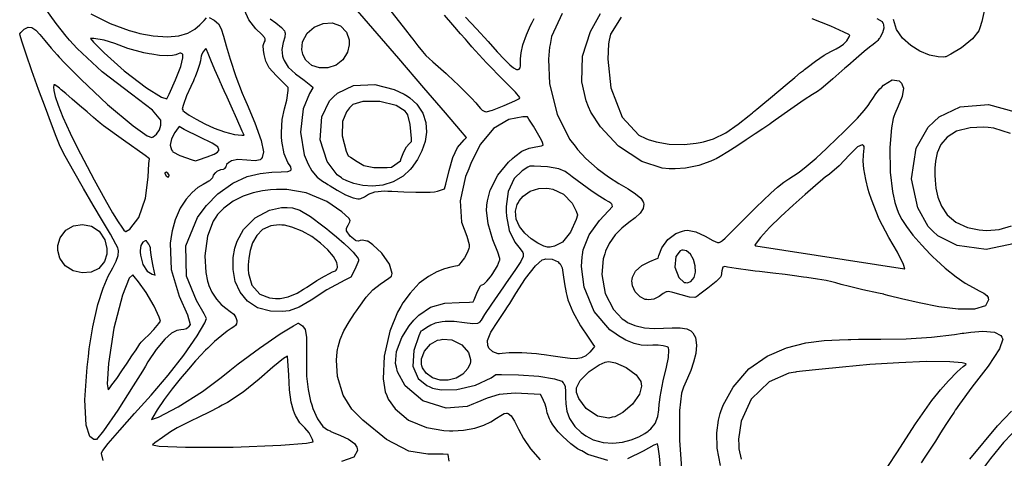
# Model space of a CAD drawing. Extents: x 1 to 11, y 0.3 to 11.8.
# Tile 3 of 21: x 1 to 4, y 4.8 to 6.1. Entities that reach past the tile are written whole.
import ezdxf

# ---------------------------------------------------------------- set-up
doc = ezdxf.new("R2010")
doc.units = 0
doc.layers.get('0').update_dxf_attribs({"linetype": 'CONTINUOUS'})

msp = doc.modelspace()

# ---------------------------------------------------------------- linework, layer by layer
at = {"color": 253}
for points in [[(1.77485, 6.09868), (1.79249, 6.08653), (1.81022, 6.07232), (1.81928, 6.06228), (1.82053, 6.05832), (1.82161, 6.05474), (1.82058, 6.04254), (1.81521, 6.02582), (1.81119, 6.00532), (1.81321, 5.98454), (1.81532, 5.97808), (1.81771, 5.97081), (1.83057, 5.95079), (1.85286, 5.93018), (1.87924, 5.91114), (1.90028, 5.89475), (1.90668, 5.88857), (1.90625, 5.88764), (1.89551, 5.87001), (1.87674, 5.82292), (1.86833, 5.75196), (1.87967, 5.68272), (1.88829, 5.66162), (1.89128, 5.65429), (1.90321, 5.63336), (1.91954, 5.61442), (1.93604, 5.60167), (1.94775, 5.59451), (1.95167, 5.59212), (1.95871, 5.58783), (1.98008, 5.57497), (2.00651, 5.56039), (2.02968, 5.55072), (2.04389, 5.5479), (2.04844, 5.5485), (2.05246, 5.5491), (2.06418, 5.55425), (2.07633, 5.56272), (2.09625, 5.56993), (2.1256, 5.57215), (2.13536, 5.57178), (2.14774, 5.57135), (2.18494, 5.56988), (2.22151, 5.56868), (2.2475, 5.56819), (2.26551, 5.56858), (2.2781, 5.56976), (2.28788, 5.57189), (2.29731, 5.57497), (2.3061, 5.57807), (2.30908, 5.57904), (2.31299, 5.59299), (2.32357, 5.63514), (2.33425, 5.67432), (2.34918, 5.70508), (2.36903, 5.729), (2.37651, 5.736), (2.37554, 5.73719), (2.35818, 5.75743), (2.31179, 5.81147), (2.24593, 5.88813), (2.16906, 5.97743), (2.08974, 6.06939), (2.01644, 6.15397)], [(1.58871, 6.10265), (1.60357, 6.09511), (1.61675, 6.08356), (1.6256, 6.06787), (1.63282, 6.04601), (1.6409, 6.01585), (1.6525, 5.97537), (1.67025, 5.92242), (1.68967, 5.87164), (1.69667, 5.85493), (1.70449, 5.83626), (1.72792, 5.78022), (1.74794, 5.72678), (1.75515, 5.69135), (1.75131, 5.67399), (1.74778, 5.67057), (1.74457, 5.66758), (1.72928, 5.66456), (1.70404, 5.66661), (1.67649, 5.66813), (1.65647, 5.66401), (1.65121, 5.66049), (1.65121, 5.66049), (1.6486, 5.65881), (1.64144, 5.65272), (1.64031, 5.64903), (1.64008, 5.64578), (1.63504, 5.64068), (1.63314, 5.63926), (1.63151, 5.63813), (1.62349, 5.63683), (1.61176, 5.63167), (1.60878, 5.62896), (1.60667, 5.62711), (1.60101, 5.62076), (1.59993, 5.61681), (1.59836, 5.61247), (1.59164, 5.60508), (1.58919, 5.60286), (1.58768, 5.60157), (1.58214, 5.59864), (1.56999, 5.59212), (1.55419, 5.58219), (1.53629, 5.5676), (1.51774, 5.54719), (1.50006, 5.51969), (1.48475, 5.48389), (1.47537, 5.45003), (1.47336, 5.43853), (1.46875, 5.41276), (1.47233, 5.33219), (1.49636, 5.25054), (1.52214, 5.19276), (1.53, 5.16385), (1.52647, 5.15793), (1.52507, 5.15565), (1.5191, 5.1499), (1.51118, 5.14774), (1.50162, 5.14757), (1.48947, 5.14529), (1.47364, 5.13704), (1.45301, 5.11882), (1.42665, 5.08664), (1.40126, 5.04932), (1.39344, 5.03646), (1.38412, 5.02126), (1.35596, 4.97564), (1.30859, 4.90126), (1.26508, 4.83832), (1.24333, 4.81185), (1.23909, 4.81185), (1.23519, 4.8119), (1.22369, 4.82047), (1.21159, 4.85585), (1.20817, 4.93283), (1.21479, 5.03293), (1.21864, 5.06608), (1.22125, 5.08876), (1.23199, 5.15636), (1.2475, 5.22472), (1.26378, 5.27507), (1.27957, 5.31131), (1.2934, 5.3374), (1.30398, 5.35726), (1.3099, 5.37478), (1.31066, 5.38932), (1.3099, 5.39393), (1.30919, 5.39806), (1.3029, 5.40972), (1.28608, 5.43983), (1.26215, 5.48068), (1.23367, 5.52865), (1.2034, 5.58008), (1.17399, 5.63129), (1.148, 5.67876), (1.13276, 5.70861), (1.1282, 5.71869), (1.12598, 5.72364), (1.12012, 5.73876), (1.10563, 5.77675), (1.08702, 5.82671), (1.06646, 5.88297), (1.04612, 5.93956), (1.02816, 5.99067), (1.01487, 6.03054), (1.00955, 6.04747), (1.00846, 6.05322), (1.01166, 6.05697), (1.02262, 6.06717), (1.03478, 6.07324), (1.04606, 6.07215), (1.05756, 6.06451), (1.07048, 6.05094), (1.08594, 6.03217), (1.10514, 6.00879), (1.12305, 5.98817), (1.12923, 5.9815), (1.14551, 5.96392), (1.19645, 5.91297), (1.27778, 5.83703), (1.35574, 5.77175), (1.39919, 5.74061), (1.41282, 5.73529), (1.41287, 5.7354), (1.41749, 5.73807), (1.42731, 5.74599), (1.4369, 5.75939), (1.44097, 5.77382), (1.44081, 5.77854), (1.44043, 5.78885), (1.41515, 5.81885), (1.35059, 5.86822), (1.26123, 5.93653), (1.18419, 6.00749), (1.16135, 6.03358), (1.15061, 6.04585), (1.12039, 6.08425), (1.08382, 6.13553)], [(1.26432, 4.74718), (1.25906, 4.76856), (1.25868, 4.77051), (1.26307, 4.77826), (1.27978, 4.79949), (1.31516, 4.84056), (1.36035, 4.89094), (1.41108, 4.94775), (1.46283, 5.00814), (1.51129, 5.06928), (1.55208, 5.12836), (1.57487, 5.16835), (1.58078, 5.1824), (1.57351, 5.1964), (1.54943, 5.23703), (1.51926, 5.31147), (1.51725, 5.40429), (1.5524, 5.49046), (1.57053, 5.51421), (1.58057, 5.52746), (1.61561, 5.56332), (1.66092, 5.59608), (1.70469, 5.61589), (1.74517, 5.62597), (1.78065, 5.62983), (1.80925, 5.63069), (1.82932, 5.63189), (1.83811, 5.63482), (1.83914, 5.63678), (1.84006, 5.63861), (1.83871, 5.64632), (1.82954, 5.65881), (1.81803, 5.68549), (1.81114, 5.72467), (1.81049, 5.73774), (1.80979, 5.75097), (1.81168, 5.79085), (1.8189, 5.82303), (1.82682, 5.85026), (1.83035, 5.87901), (1.83029, 5.88857), (1.82118, 5.89794), (1.79357, 5.92578), (1.77262, 5.94911), (1.76188, 5.96924), (1.75683, 5.98969), (1.75569, 5.99658), (1.75483, 6.00157), (1.75424, 6.01682), (1.75683, 6.02582), (1.75971, 6.03093), (1.75971, 6.03738), (1.75917, 6.03933), (1.75836, 6.0421), (1.74983, 6.05035), (1.73118, 6.06842), (1.71035, 6.09603), (1.69689, 6.12532)], [(2.13769, 6.13097), (2.19006, 6.06506), (2.20703, 6.04269), (2.21208, 6.03603), (2.22749, 6.016), (2.24154, 5.99849), (2.25211, 5.98671), (2.26183, 5.97749), (2.27354, 5.96739), (2.29004, 5.95324), (2.31407, 5.93158), (2.33996, 5.90739), (2.34847, 5.89919), (2.35476, 5.89318), (2.37343, 5.87462), (2.39182, 5.85558), (2.40479, 5.84131), (2.41368, 5.83106), (2.41971, 5.82411), (2.42415, 5.81961), (2.42833, 5.81685), (2.43213, 5.81538), (2.43343, 5.81506), (2.43707, 5.81413), (2.45594, 5.81961), (2.49132, 5.83328), (2.52403, 5.84782), (2.53847, 5.85476), (2.53857, 5.85499), (2.53944, 5.85807), (2.52642, 5.87408), (2.49024, 5.91135), (2.4381, 5.96431), (2.39264, 6.0134), (2.37825, 6.03033), (2.37332, 6.03614), (2.35851, 6.05333), (2.3349, 6.08046), (2.30919, 6.10986)], [(3.96712, 6.14942), (3.95421, 6.09056), (3.94792, 6.07156), (3.94476, 6.06228), (3.92562, 6.03765), (3.89171, 6.00956), (3.85943, 5.99013), (3.84392, 5.98264), (3.84212, 5.98226), (3.83692, 5.98128), (3.82058, 5.98199), (3.79389, 5.98801), (3.76497, 5.99989), (3.73665, 6.01714), (3.71169, 6.03939), (3.69303, 6.06619), (3.68349, 6.09711)], [(1.22662, 6.11393), (1.28559, 6.08415), (1.34353, 6.06315), (1.36328, 6.05778), (1.37652, 6.05419), (1.41715, 6.04639), (1.46089, 6.04324), (1.49576, 6.04671), (1.52311, 6.05518), (1.54422, 6.06685), (1.56049, 6.08008), (1.57314, 6.09326), (1.58083, 6.10189)], [(2.37375, 6.104), (2.40696, 6.06799), (2.44265, 6.02892), (2.47081, 5.99804), (2.49246, 5.97478), (2.50874, 5.95844), (2.52067, 5.9484), (2.5294, 5.94396), (2.53456, 5.94385), (2.53597, 5.9445), (2.53722, 5.94515), (2.54031, 5.94846), (2.54156, 5.95454), (2.54139, 5.96365), (2.54144, 5.97683), (2.5434, 5.9949), (2.54889, 6.01882), (2.55968, 6.04949), (2.57254, 6.07844), (2.57736, 6.08783), (2.5835, 6.09993)], [(2.66894, 6.11501), (2.63683, 6.0446), (2.63254, 6.01997), (2.63108, 6.01156), (2.62782, 5.97537), (2.63075, 5.90028), (2.65365, 5.80729), (2.69162, 5.73085), (2.70876, 5.70882), (2.71642, 5.69894), (2.74214, 5.67122), (2.77669, 5.64057), (2.81076, 5.61567), (2.84283, 5.59532), (2.87121, 5.57835), (2.89432, 5.56353), (2.91054, 5.54964), (2.91749, 5.53928), (2.91824, 5.53549), (2.919, 5.53153), (2.91704, 5.51872), (2.90776, 5.50407), (2.89242, 5.49001), (2.87315, 5.47515), (2.85211, 5.45811), (2.83137, 5.43739), (2.81315, 5.41157), (2.80197, 5.38758), (2.79953, 5.37924), (2.79514, 5.36436), (2.79124, 5.31685), (2.80132, 5.25879), (2.82639, 5.20975), (2.8526, 5.18121), (2.86307, 5.17437), (2.86963, 5.17014), (2.8915, 5.16054), (2.92101, 5.15349), (2.95063, 5.15126), (2.97944, 5.15186), (3.00635, 5.15315), (3.03043, 5.15315), (3.05067, 5.14985), (3.06299, 5.14415), (3.06614, 5.14117), (3.06982, 5.13769), (3.07742, 5.12326), (3.08094, 5.10058), (3.0785, 5.07503), (3.07189, 5.04844), (3.06299, 5.02274), (3.0535, 4.99968), (3.04531, 4.98122), (3.04135, 4.97228), (3.04025, 4.96918), (3.0344, 4.95313), (3.02903, 4.90039), (3.0286, 4.80994), (3.03494, 4.7231)], [(3.63249, 6.09933), (3.64871, 6.09033), (3.65142, 6.08572), (3.65201, 6.08469), (3.65338, 6.08024), (3.65392, 6.07026), (3.6505, 6.05637), (3.64344, 6.04292), (3.64051, 6.0389), (3.63938, 6.03738), (3.63585, 6.03282), (3.63238, 6.02903), (3.62819, 6.02556), (3.62164, 6.02056), (3.61083, 6.01221), (3.59403, 5.99854), (3.56939, 5.97765), (3.54363, 5.95518), (3.53515, 5.94764), (3.52593, 5.93951), (3.49821, 5.91493), (3.47601, 5.89556), (3.46235, 5.8845), (3.45107, 5.87668), (3.43593, 5.86708), (3.41081, 5.85064), (3.36951, 5.82238), (3.32172, 5.78851), (3.30587, 5.77707), (3.3055, 5.77686), (3.29949, 5.77279), (3.28342, 5.76193), (3.26031, 5.74642), (3.23292, 5.72835), (3.20404, 5.70953), (3.17649, 5.69206), (3.15294, 5.67779), (3.14046, 5.67068), (3.13618, 5.66868), (3.1244, 5.66319), (3.0874, 5.65044), (3.04665, 5.64187), (3.01574, 5.63965), (3.00076, 5.63997), (2.99653, 5.64031), (2.97532, 5.64187), (2.91292, 5.66254), (2.84185, 5.70876), (2.78657, 5.76812), (2.75738, 5.81332), (2.75037, 5.82954), (2.74257, 5.84754), (2.72971, 5.90614), (2.73204, 5.984), (2.75581, 6.06028), (2.78683, 6.1155)], [(2.84978, 6.10379), (2.81743, 6.05192), (2.81338, 6.03315), (2.81093, 6.02203), (2.80897, 5.97542), (2.81831, 5.88758), (2.85314, 5.79747), (2.90414, 5.7424), (2.92512, 5.73296), (2.93289, 5.72949), (2.95763, 5.72211), (2.99735, 5.71565), (3.04243, 5.71463), (3.07932, 5.71793), (3.09142, 5.72011), (3.10189, 5.722), (3.13271, 5.73156), (3.17008, 5.75), (3.20839, 5.77636), (3.2416, 5.80268), (3.25256, 5.81158), (3.25569, 5.81418), (3.26508, 5.822), (3.28413, 5.83783), (3.30757, 5.85736), (3.33306, 5.87864), (3.35835, 5.89974), (3.38129, 5.91889), (3.39953, 5.93408), (3.40804, 5.94114), (3.41092, 5.94347), (3.41092, 5.94347), (3.41911, 5.95025), (3.44461, 5.96957), (3.47119, 5.98736), (3.49186, 5.99908), (3.50792, 6.00711), (3.52061, 6.01367), (3.53108, 6.02111), (3.54069, 6.03163), (3.54839, 6.04346), (3.55063, 6.04758), (3.54676, 6.05106), (3.53201, 6.05794), (3.49186, 6.07607), (3.43511, 6.09918)], [(4.05507, 5.41118), (3.96744, 5.39296), (3.87918, 5.40522), (3.81976, 5.43468), (3.80458, 5.44928), (3.78965, 5.4636), (3.75786, 5.52013), (3.73899, 5.60969), (3.75353, 5.70258), (3.79004, 5.76725), (3.80735, 5.78321), (3.80735, 5.78321), (3.82394, 5.79856), (3.88813, 5.829), (3.9751, 5.83621), (4.05658, 5.81386)], [(2.80881, 4.74696), (2.74789, 4.76628), (2.73008, 4.77686), (2.72993, 4.77696), (2.72667, 4.77761), (2.71599, 4.78282), (2.69564, 4.79807), (2.67111, 4.82081), (2.66342, 4.82878), (2.65761, 4.83479), (2.6404, 4.85688), (2.63411, 4.86843), (2.63374, 4.86914), (2.63075, 4.875), (2.62343, 4.89324), (2.62121, 4.90571), (2.61774, 4.91992), (2.60742, 4.94206), (2.60351, 4.94917), (2.60351, 4.94917), (2.58404, 4.9509), (2.5255, 4.95344), (2.47629, 4.94933), (2.43929, 4.93793), (2.40821, 4.92469), (2.39779, 4.92042), (2.37879, 4.91265), (2.31456, 4.90712), (2.24257, 4.92969), (2.18918, 4.97592), (2.16488, 5.01824), (2.16183, 5.03331), (2.1595, 5.04471), (2.1626, 5.08094), (2.1786, 5.12403), (2.20096, 5.15896), (2.21556, 5.17681), (2.22076, 5.18218), (2.23042, 5.19233), (2.26617, 5.21625), (2.31049, 5.22917), (2.35394, 5.23118), (2.38612, 5.23139), (2.39675, 5.23247), (2.39958, 5.23926), (2.40826, 5.2596), (2.41515, 5.27485), (2.419, 5.28168), (2.4216, 5.28369), (2.42464, 5.2844), (2.42974, 5.28733), (2.43869, 5.29601), (2.44976, 5.30935), (2.45324, 5.31396), (2.45719, 5.31928), (2.4714, 5.34353), (2.47797, 5.35932), (2.47808, 5.36035), (2.47857, 5.36589), (2.472, 5.38482), (2.45708, 5.42296), (2.44287, 5.47151), (2.43799, 5.51335), (2.43907, 5.52707), (2.43913, 5.52821), (2.4406, 5.54178), (2.44943, 5.57503), (2.47265, 5.6205), (2.50483, 5.66054), (2.51742, 5.67188), (2.52403, 5.6779), (2.54611, 5.69368), (2.56853, 5.70329), (2.58876, 5.70731), (2.60562, 5.71056), (2.61106, 5.71224), (2.61083, 5.71294), (2.6104, 5.71511), (2.61019, 5.71733), (2.60938, 5.72038), (2.60704, 5.72575), (2.60215, 5.73486), (2.59386, 5.74914), (2.58117, 5.77013), (2.5676, 5.79199), (2.5631, 5.79921), (2.54878, 5.79893), (2.50608, 5.79036), (2.45942, 5.76357), (2.41954, 5.71479), (2.39085, 5.65924), (2.38314, 5.63997), (2.37369, 5.61664), (2.3571, 5.54183), (2.36149, 5.47678), (2.37701, 5.43349), (2.38504, 5.40842), (2.38422, 5.40039), (2.38379, 5.39649), (2.37939, 5.38504), (2.37001, 5.36778), (2.35926, 5.35281), (2.35271, 5.34549), (2.35047, 5.34407), (2.34874, 5.34304), (2.34244, 5.34164), (2.32824, 5.33876), (2.30903, 5.33376), (2.28581, 5.32497), (2.25976, 5.31082), (2.23199, 5.2895), (2.20361, 5.25944), (2.18192, 5.22949), (2.17567, 5.21892), (2.16525, 5.20128), (2.14199, 5.14361), (2.12446, 5.06674), (2.12164, 4.99772), (2.12717, 4.95796), (2.13222, 4.94596), (2.13678, 4.935), (2.15793, 4.90511), (2.19879, 4.87131), (2.25435, 4.84804), (2.30675, 4.83897), (2.32428, 4.83871), (2.3349, 4.83854), (2.36703, 4.84065), (2.40169, 4.84685), (2.42942, 4.8559), (2.45122, 4.86626), (2.46826, 4.87651), (2.48156, 4.88514), (2.49224, 4.89074), (2.49929, 4.89219), (2.50146, 4.89176), (2.5045, 4.89117), (2.51281, 4.88417), (2.52339, 4.86757), (2.53543, 4.84381), (2.55117, 4.81489), (2.57269, 4.78267), (2.60238, 4.74914)], [(4.0421, 5.74804), (3.99094, 5.76432), (3.97358, 5.7659), (3.95979, 5.76719), (3.91808, 5.76568), (3.87685, 5.75515), (3.84776, 5.73703), (3.82872, 5.71386), (3.81754, 5.68847), (3.81222, 5.66342), (3.81054, 5.64139), (3.81049, 5.62918), (3.81049, 5.62506), (3.81049, 5.62506), (3.81049, 5.62022), (3.81093, 5.60553), (3.81347, 5.58094), (3.81956, 5.55354), (3.83074, 5.52556), (3.84858, 5.49914), (3.87468, 5.47661), (3.91054, 5.46013), (3.94581, 5.45269), (3.95768, 5.45193), (3.96994, 5.45117), (4.00717, 5.45389), (4.04465, 5.46511)], [(2.32314, 4.74561), (2.32032, 4.76606), (2.30474, 4.76665), (2.25803, 4.76671), (2.19982, 4.77582), (2.13118, 4.81174), (2.05957, 4.87104), (2.03765, 4.89268), (2.02588, 4.90435), (1.99897, 4.94781), (1.98178, 5.0045), (1.97857, 5.05404), (1.98053, 5.08003), (1.98188, 5.08751), (1.98324, 5.09511), (1.98947, 5.11735), (2.00108, 5.14421), (2.01753, 5.17215), (2.0339, 5.19694), (2.0395, 5.20508), (2.04665, 5.21565), (2.06907, 5.24675), (2.09, 5.27001), (2.11262, 5.28728), (2.13867, 5.30496), (2.14725, 5.31099), (2.1486, 5.31976), (2.14051, 5.34814), (2.11714, 5.38206), (2.08974, 5.40744), (2.07437, 5.41803), (2.07101, 5.41894), (2.07101, 5.41894), (2.06765, 5.41986), (2.05729, 5.42144), (2.05106, 5.42025), (2.04622, 5.41889), (2.03911, 5.42003), (2.03694, 5.42079), (2.03515, 5.42139), (2.02046, 5.43375), (2.0089, 5.45008), (2.00874, 5.45269), (2.00863, 5.45378), (2.00874, 5.45708), (2.01019, 5.46044), (2.01383, 5.46718), (2.01899, 5.47814), (2.02056, 5.48182), (2.01574, 5.48867), (1.99511, 5.50819), (1.94928, 5.53961), (1.88553, 5.56592), (1.82617, 5.57699), (1.80643, 5.57699), (1.8036, 5.57699), (1.79514, 5.57682), (1.77626, 5.57563), (1.75162, 5.57243), (1.72314, 5.56625), (1.69282, 5.55604), (1.66243, 5.54096), (1.63396, 5.51997), (1.61458, 5.49962), (1.60932, 5.49203), (1.60037, 5.47928), (1.58344, 5.43403), (1.57568, 5.37392), (1.57878, 5.32232), (1.5835, 5.29628), (1.58561, 5.28976), (1.58789, 5.28267), (1.59717, 5.26199), (1.61079, 5.24094), (1.62543, 5.22521), (1.63986, 5.21322), (1.65294, 5.20356), (1.66362, 5.19467), (1.67068, 5.18506), (1.67307, 5.17622), (1.67301, 5.17329), (1.67296, 5.17139), (1.67204, 5.16564), (1.66932, 5.16054), (1.66417, 5.15619), (1.65593, 5.15088), (1.64378, 5.14285), (1.62717, 5.13032), (1.60531, 5.11149), (1.58436, 5.09153), (1.57764, 5.08464), (1.57449, 5.08149), (1.56532, 5.07178), (1.54719, 5.05197), (1.52496, 5.02681), (1.50028, 4.99778), (1.47493, 4.96636), (1.45068, 4.93408), (1.42914, 4.90246), (1.41601, 4.88049), (1.41217, 4.87289), (1.43321, 4.88049), (1.49349, 4.91135), (1.56793, 4.95882), (1.6256, 5.00179), (1.65181, 5.02294), (1.65657, 5.02669), (1.67757, 5.0434), (1.74235, 5.09153), (1.8061, 5.13471), (1.84651, 5.15924), (1.86128, 5.16732), (1.86225, 5.16786), (1.86529, 5.16569), (1.87463, 5.15913), (1.88232, 5.14789), (1.88618, 5.1244), (1.88704, 5.09006), (1.88699, 5.07861), (1.88693, 5.06993), (1.88639, 5.04389), (1.88704, 5.00592), (1.8916, 4.96419), (1.89931, 4.92925), (1.90294, 4.91792), (1.90647, 4.90685), (1.92051, 4.87468), (1.93685, 4.8514), (1.9509, 4.84115), (1.95888, 4.83783), (1.96153, 4.83664), (1.96875, 4.83339), (1.99078, 4.824), (2.01568, 4.81244), (2.03353, 4.79986), (2.04107, 4.78819), (2.04156, 4.78401), (2.04226, 4.77783), (2.03174, 4.75776), (1.99425, 4.74485)], [(3.15419, 4.73264), (3.14415, 4.78472), (3.14333, 4.83192), (3.14833, 4.87076), (3.1531, 4.89111), (3.15543, 4.89763), (3.16228, 4.9171), (3.19249, 4.97217), (3.24094, 5.0275), (3.29693, 5.06651), (3.35656, 5.09212), (3.4159, 5.10715), (3.47119, 5.11453), (3.51839, 5.11708), (3.54486, 5.11751), (3.55371, 5.11768), (3.57667, 5.11822), (3.64556, 5.11893), (3.72265, 5.12017), (3.80024, 5.12494), (3.8705, 5.13308), (3.89382, 5.13661), (3.89942, 5.13747), (3.92014, 5.14051), (3.95736, 5.14344), (3.99317, 5.13992), (4.01281, 5.12993), (4.01546, 5.12462), (4.01861, 5.11822), (4.00874, 5.08925), (3.97364, 5.03608), (3.92399, 4.97163), (3.88553, 4.92008), (3.87375, 4.90218), (3.87375, 4.90218), (3.8731, 4.90126), (3.86919, 4.89524), (3.85878, 4.87918), (3.84446, 4.8571), (3.82824, 4.83203), (3.81207, 4.80707), (3.79796, 4.78532), (3.78792, 4.76981), (3.78413, 4.76394), (3.78396, 4.76361), (3.78017, 4.75786), (3.76904, 4.7404)], [(3.6429, 4.6939), (3.69417, 4.77067), (3.75136, 4.86014), (3.80122, 4.9311), (3.81939, 4.95344), (3.82726, 4.96322), (3.85221, 4.99143), (3.87858, 5.01824), (3.89714, 5.035), (3.90506, 5.04156), (3.90657, 5.04281), (3.89437, 5.04601), (3.85607, 5.04921), (3.78444, 5.05007), (3.70019, 5.04671), (3.61165, 5.04069), (3.52735, 5.03342), (3.45568, 5.02626), (3.40511, 5.02067), (3.38639, 5.0185), (3.38411, 5.01812), (3.36322, 5.01476), (3.30333, 4.98822), (3.24849, 4.935), (3.21793, 4.8674), (3.20931, 4.81256), (3.21007, 4.79438), (3.21007, 4.79438), (3.2105, 4.78364), (3.21733, 4.75157)], [(3.91769, 4.75168), (4.00201, 4.85385), (4.04486, 4.89811)], [(4.07135, 4.85531), (4.02051, 4.80236), (3.98122, 4.75379), (3.96897, 4.73703), (3.94743, 4.70774), (3.88596, 4.6174), (3.83963, 4.53754), (3.81896, 4.48682), (3.81358, 4.46262), (3.81288, 4.45443), (3.82264, 4.45632), (3.86714, 4.472), (3.94987, 4.50429), (4.02919, 4.53782)], [(2.97054, 4.72613), (2.96789, 4.76047), (2.96306, 4.78933), (2.96094, 4.79878), (2.94954, 4.79443), (2.91743, 4.77593), (2.86903, 4.75265)]]:
    msp.add_lwpolyline(points, dxfattribs=at)
for points in [[(2.01719, 6.02675), (2.01742, 6.01921), (2.01253, 5.99625), (1.99821, 5.97304), (1.97715, 5.95731), (1.95231, 5.94917), (1.92665, 5.94879), (1.9031, 5.95638), (1.8846, 5.972), (1.87532, 5.98964), (1.87414, 5.99582), (1.87261, 6.00364), (1.87483, 6.02826), (1.88818, 6.05442), (1.91032, 6.0734), (1.93739, 6.08425), (1.9655, 6.08599), (1.99072, 6.07764), (2.00922, 6.05821), (2.01693, 6.03467), (2.01719, 6.02675)], [(1.50657, 5.991), (1.50564, 5.99186), (1.50228, 5.99387), (1.49854, 5.99376), (1.49393, 5.99175), (1.48693, 5.98899), (1.47607, 5.98649), (1.45979, 5.9854), (1.43674, 5.98682), (1.41308, 5.99029), (1.40533, 5.99181), (1.38883, 5.99511), (1.34006, 6.00825), (1.29953, 6.02294), (1.26693, 6.0339), (1.23589, 6.03868), (1.22559, 6.03896), (1.23492, 6.02778), (1.26747, 5.99474), (1.32878, 5.93913), (1.39692, 5.88715), (1.44282, 5.85943), (1.45936, 5.85368), (1.46619, 5.86817), (1.48583, 5.912), (1.50185, 5.95335), (1.50836, 5.97922), (1.50825, 5.98942), (1.50657, 5.991)], [(1.62463, 5.90061), (1.61996, 5.91124), (1.60607, 5.94308), (1.59358, 5.97239), (1.58507, 5.99278), (1.58014, 6.00456), (1.5785, 6.0084), (1.5765, 6.00581), (1.57069, 5.99772), (1.56646, 5.9904), (1.56446, 5.98465), (1.56342, 5.97868), (1.56201, 5.9706), (1.55897, 5.95861), (1.55296, 5.94086), (1.54546, 5.92176), (1.54281, 5.91547), (1.54021, 5.9095), (1.53196, 5.89165), (1.51926, 5.86322), (1.5095, 5.83713), (1.50635, 5.82368), (1.5076, 5.82036), (1.50825, 5.81863), (1.51351, 5.81451), (1.52783, 5.80436), (1.54883, 5.7915), (1.57487, 5.7775), (1.60428, 5.76406), (1.63525, 5.75265), (1.66618, 5.74496), (1.6881, 5.74235), (1.69542, 5.74251), (1.68978, 5.7551), (1.67285, 5.79286), (1.65576, 5.83106), (1.64328, 5.85889), (1.63476, 5.87799), (1.62935, 5.89003), (1.62636, 5.89671), (1.62506, 5.89968), (1.62468, 5.90039), (1.62463, 5.90061)], [(3.97368, 5.24442), (3.97472, 5.2391), (3.96506, 5.22049), (3.93175, 5.21024), (3.88157, 5.21039), (3.82238, 5.21789), (3.76215, 5.22939), (3.70876, 5.24169), (3.67008, 5.25163), (3.65543, 5.25564), (3.65408, 5.25592), (3.63807, 5.25928), (3.59022, 5.26969), (3.54893, 5.2794), (3.5236, 5.28614), (3.50771, 5.29081), (3.49468, 5.29443), (3.47808, 5.29801), (3.45128, 5.30251), (3.41868, 5.30735), (3.40782, 5.30886), (3.40104, 5.30985), (3.38081, 5.31256), (3.35249, 5.31608), (3.31489, 5.32053), (3.27376, 5.32531), (3.2601, 5.32688), (3.24567, 5.32856), (3.20258, 5.33442), (3.17563, 5.33903), (3.16694, 5.34088), (3.16476, 5.34033), (3.16417, 5.33996), (3.16178, 5.33865), (3.15836, 5.32801), (3.15614, 5.31222), (3.15381, 5.30794), (3.15261, 5.30583), (3.1404, 5.29508), (3.11546, 5.27496), (3.09125, 5.25635), (3.08024, 5.24815), (3.08008, 5.24804), (3.07547, 5.24631), (3.05925, 5.24744), (3.03353, 5.25407), (3.00868, 5.26172), (2.99479, 5.26476), (2.99056, 5.26394), (2.98753, 5.26335), (2.97911, 5.25831), (2.96604, 5.24897), (2.94976, 5.2411), (2.93381, 5.23899), (2.92876, 5.23969), (2.92333, 5.2405), (2.90788, 5.24789), (2.89312, 5.26318), (2.88488, 5.28222), (2.88297, 5.29693), (2.88357, 5.30165), (2.88433, 5.30811), (2.89361, 5.32661), (2.91336, 5.34397), (2.9381, 5.35644), (2.95692, 5.36399), (2.96317, 5.3666), (2.965, 5.37472), (2.97483, 5.39822), (2.99322, 5.42361), (3.01708, 5.44151), (3.03803, 5.4496), (3.04525, 5.45063), (3.05317, 5.45182), (3.07824, 5.44754), (3.10715, 5.43419), (3.13103, 5.42014), (3.14464, 5.41411), (3.14887, 5.41465), (3.15018, 5.41488), (3.15414, 5.41624), (3.16004, 5.42008), (3.16824, 5.42751), (3.18039, 5.43967), (3.19814, 5.45774), (3.22325, 5.48296), (3.25738, 5.5165), (3.2909, 5.54883), (3.30219, 5.55951), (3.3086, 5.56565), (3.3285, 5.5835), (3.34782, 5.5989), (3.36322, 5.60932), (3.37776, 5.61838), (3.39458, 5.62961), (3.41667, 5.6466), (3.44721, 5.67279), (3.47889, 5.70199), (3.48926, 5.71186), (3.50196, 5.72401), (3.53971, 5.76096), (3.57346, 5.79519), (3.59435, 5.81825), (3.60639, 5.83356), (3.61372, 5.84478), (3.62017, 5.85542), (3.62983, 5.86897), (3.64236, 5.88411), (3.64675, 5.889), (3.65306, 5.89615), (3.68001, 5.91243), (3.70107, 5.90858), (3.70443, 5.9056), (3.70817, 5.90235), (3.71397, 5.88629), (3.71012, 5.86111), (3.69851, 5.83171), (3.68788, 5.80783), (3.68463, 5.79975), (3.68235, 5.79411), (3.67746, 5.76557), (3.67247, 5.70481), (3.67367, 5.62924), (3.68056, 5.57004), (3.68506, 5.55078), (3.68587, 5.54725), (3.68842, 5.53651), (3.69276, 5.52126), (3.69928, 5.50444), (3.70904, 5.48519), (3.72336, 5.46289), (3.74338, 5.43668), (3.77024, 5.40593), (3.79622, 5.37869), (3.80518, 5.36985), (3.81418, 5.36094), (3.8425, 5.33544), (3.87538, 5.30946), (3.90365, 5.29036), (3.92731, 5.27658), (3.94618, 5.26665), (3.96024, 5.259), (3.96946, 5.25211), (3.97325, 5.24647), (3.97368, 5.24442)], [(1.25483, 5.77957), (1.25423, 5.78006), (1.24886, 5.78467), (1.23454, 5.79699), (1.21463, 5.81407), (1.192, 5.8335), (1.16943, 5.85292), (1.14974, 5.8699), (1.13569, 5.88194), (1.13037, 5.8865), (1.1301, 5.88672), (1.12668, 5.8896), (1.11556, 5.89708), (1.11323, 5.89725), (1.11323, 5.89725), (1.11317, 5.89681), (1.11263, 5.89535), (1.11214, 5.88981), (1.11323, 5.87901), (1.11735, 5.86122), (1.12608, 5.83475), (1.14084, 5.79779), (1.16325, 5.74869), (1.18663, 5.70133), (1.19477, 5.68571), (1.20508, 5.66581), (1.2366, 5.60618), (1.26888, 5.54693), (1.29281, 5.50504), (1.30973, 5.47738), (1.32091, 5.46089), (1.32769, 5.45247), (1.33133, 5.44922), (1.33274, 5.44829), (1.33312, 5.44786), (1.34527, 5.45497), (1.37321, 5.49094), (1.3935, 5.55051), (1.40169, 5.61442), (1.40424, 5.65657), (1.40543, 5.67057), (1.39301, 5.68056), (1.32639, 5.72786), (1.2647, 5.77149), (1.25483, 5.77957)], [(2.20985, 5.64486), (2.20394, 5.63732), (2.18251, 5.61757), (2.15224, 5.59978), (2.12056, 5.59), (2.08897, 5.58686), (2.05892, 5.58892), (2.03196, 5.59478), (2.0096, 5.60303), (1.99713, 5.60949), (1.99337, 5.61219), (1.98031, 5.62164), (1.95003, 5.66233), (1.92828, 5.72851), (1.93306, 5.79844), (1.95719, 5.84765), (1.96951, 5.85965), (1.98172, 5.87158), (2.03093, 5.89453), (2.09619, 5.89806), (2.15457, 5.88303), (2.18608, 5.86854), (2.19553, 5.86214), (2.20329, 5.85688), (2.22418, 5.83746), (2.24268, 5.81033), (2.25222, 5.78168), (2.25407, 5.75228), (2.24951, 5.7231), (2.23975, 5.69488), (2.22613, 5.66857), (2.21425, 5.65056), (2.20985, 5.64486)], [(2.0146, 5.67931), (2.02143, 5.67529), (2.04129, 5.66174), (2.06218, 5.64979), (2.09244, 5.64388), (2.13357, 5.64372), (2.14725, 5.64442), (2.17421, 5.66407), (2.17643, 5.67106), (2.18446, 5.69151), (2.19308, 5.70731), (2.20068, 5.71619), (2.20617, 5.72119), (2.2079, 5.72293), (2.20796, 5.73296), (2.20432, 5.77567), (2.1965, 5.80469), (2.19444, 5.80789), (2.18913, 5.81625), (2.16092, 5.83339), (2.11068, 5.84631), (2.05903, 5.84549), (2.02838, 5.83621), (2.02132, 5.82969), (2.01824, 5.82688), (2.00896, 5.81446), (1.99701, 5.78504), (1.99556, 5.74035), (2.00786, 5.69368), (2.0146, 5.67931)], [(1.54704, 5.66407), (1.55583, 5.66726), (1.58242, 5.67671), (1.6034, 5.68463), (1.61393, 5.69032), (1.61729, 5.69461), (1.61768, 5.69618), (1.61828, 5.69874), (1.61518, 5.70757), (1.59765, 5.71837), (1.55994, 5.73639), (1.51253, 5.76064), (1.49701, 5.76921), (1.49349, 5.76486), (1.48383, 5.75108), (1.47353, 5.73144), (1.46967, 5.71197), (1.4731, 5.69786), (1.47581, 5.69433), (1.47749, 5.69211), (1.49897, 5.68061), (1.537, 5.66726), (1.54704, 5.66407)], [(3.26204, 5.40392), (3.71793, 5.33399), (3.71886, 5.33431), (3.71425, 5.34728), (3.69601, 5.38444), (3.66917, 5.43001), (3.63986, 5.48579), (3.61604, 5.54596), (3.60975, 5.56646), (3.60661, 5.57667), (3.59868, 5.60753), (3.59293, 5.63954), (3.59099, 5.66374), (3.59153, 5.68137), (3.59321, 5.69374), (3.59451, 5.7021), (3.59418, 5.70768), (3.59179, 5.71099), (3.59076, 5.71169), (3.58838, 5.71332), (3.57394, 5.70719), (3.54921, 5.683), (3.51699, 5.64931), (3.48828, 5.62343), (3.47781, 5.61615), (3.47613, 5.61501), (3.46767, 5.60796), (3.44482, 5.58876), (3.41325, 5.56147), (3.37674, 5.52903), (3.33919, 5.49431), (3.30464, 5.46029), (3.27681, 5.4299), (3.26313, 5.41249), (3.25976, 5.40603), (3.26204, 5.40392)], [(2.67242, 4.98486), (2.67449, 4.98264), (2.67828, 4.97347), (2.67996, 4.95856), (2.67979, 4.94075), (2.68024, 4.92063), (2.68354, 4.89871), (2.69211, 4.87554), (2.70839, 4.85167), (2.72765, 4.83301), (2.73475, 4.82769), (2.74149, 4.82269), (2.76421, 4.81104), (2.7946, 4.80246), (2.82488, 4.80051), (2.85389, 4.80382), (2.88064, 4.81087), (2.90397, 4.82021), (2.92279, 4.8304), (2.933, 4.83735), (2.93608, 4.84), (2.94125, 4.84457), (2.95415, 4.86106), (2.96235, 4.88167), (2.96528, 4.90278), (2.96664, 4.9196), (2.96744, 4.92513), (2.96972, 4.94174), (2.97894, 4.99115), (2.98888, 5.03261), (2.9949, 5.06233), (2.99556, 5.08544), (2.99468, 5.09299), (2.99083, 5.09489), (2.9784, 5.09864), (2.96289, 5.10032), (2.9471, 5.09993), (2.93024, 5.09944), (2.9114, 5.10069), (2.88976, 5.10563), (2.86447, 5.1161), (2.84174, 5.12912), (2.83458, 5.134), (2.81494, 5.14751), (2.76704, 5.20378), (2.73639, 5.2781), (2.729, 5.34104), (2.73036, 5.37104), (2.73122, 5.37651), (2.73356, 5.39219), (2.7519, 5.43744), (2.78336, 5.48139), (2.81168, 5.51096), (2.82346, 5.52496), (2.82281, 5.52881), (2.82264, 5.52962), (2.8215, 5.53196), (2.81825, 5.53472), (2.81179, 5.53857), (2.80089, 5.54486), (2.7845, 5.55507), (2.76133, 5.57058), (2.73025, 5.59272), (2.70003, 5.61535), (2.69011, 5.62299), (2.68718, 5.62528), (2.67817, 5.63162), (2.65869, 5.64008), (2.62494, 5.64621), (2.58399, 5.64822), (2.57036, 5.64794), (2.56424, 5.64464), (2.5465, 5.63357), (2.52219, 5.60986), (2.5039, 5.57064), (2.49767, 5.5249), (2.49826, 5.50976), (2.49881, 5.49507), (2.50743, 5.45101), (2.52419, 5.41553), (2.54081, 5.39486), (2.54899, 5.38428), (2.54964, 5.38037), (2.54997, 5.37815), (2.54964, 5.37121), (2.54312, 5.35678), (2.52479, 5.32878), (2.49837, 5.29139), (2.48947, 5.27897), (2.48008, 5.26594), (2.45275, 5.22607), (2.43197, 5.19379), (2.42106, 5.17665), (2.4159, 5.17036), (2.41374, 5.169), (2.41, 5.16672), (2.39546, 5.16547), (2.37028, 5.16872), (2.33892, 5.17279), (2.31108, 5.1729), (2.30208, 5.17156), (2.2966, 5.17079), (2.28049, 5.16721), (2.26736, 5.16178), (2.25537, 5.15414), (2.24181, 5.14567), (2.23714, 5.14312), (2.23036, 5.12896), (2.21533, 5.08388), (2.2124, 5.03575), (2.22868, 4.99869), (2.25461, 4.97715), (2.26449, 4.97276), (2.2724, 4.96924), (2.29883, 4.96403), (2.34674, 4.96436), (2.40397, 4.97831), (2.45188, 5.00082), (2.46636, 5.01053), (2.48367, 5.01058), (2.53569, 5.00944), (2.59787, 5.00521), (2.64578, 4.99724), (2.66786, 4.98981), (2.67242, 4.98486)], [(1.45307, 5.62668), (1.4529, 5.62597), (1.45676, 5.61887), (1.46332, 5.61469), (1.46431, 5.61524), (1.46511, 5.61578), (1.46599, 5.62028), (1.46218, 5.62608), (1.45654, 5.62935), (1.45318, 5.6275), (1.45307, 5.62668)], [(2.62825, 5.40033), (2.62451, 5.4005), (2.61333, 5.40365), (2.59451, 5.41222), (2.57411, 5.42546), (2.55469, 5.44254), (2.53863, 5.46289), (2.52838, 5.48579), (2.52642, 5.51053), (2.5319, 5.5306), (2.53521, 5.5364), (2.53819, 5.54172), (2.55029, 5.55588), (2.5715, 5.57113), (2.5981, 5.57986), (2.62181, 5.58094), (2.62944, 5.57969), (2.6409, 5.5779), (2.67367, 5.56228), (2.69988, 5.5351), (2.71251, 5.50993), (2.71582, 5.49869), (2.71593, 5.49843), (2.71246, 5.48481), (2.6951, 5.44553), (2.66997, 5.41585), (2.64594, 5.40294), (2.63249, 5.40022), (2.62825, 5.40033)], [(2.02262, 5.30821), (2.00375, 5.29958), (1.949, 5.26964), (1.90093, 5.23839), (1.86393, 5.2161), (1.83393, 5.20562), (1.82368, 5.20426), (1.8119, 5.20281), (1.77593, 5.20389), (1.73682, 5.21474), (1.706, 5.23486), (1.68326, 5.26232), (1.66857, 5.29514), (1.66157, 5.33138), (1.66211, 5.36903), (1.66715, 5.39719), (1.67003, 5.40619), (1.67399, 5.41878), (1.6939, 5.4541), (1.72944, 5.49018), (1.77328, 5.51303), (1.8099, 5.52106), (1.8221, 5.52111), (1.82758, 5.52115), (1.84407, 5.52024), (1.86664, 5.51313), (1.89854, 5.49371), (1.93636, 5.4655), (1.94868, 5.45574), (1.95622, 5.44976), (1.97879, 5.43132), (2.00163, 5.41178), (2.01824, 5.39649), (2.02968, 5.38482), (2.03711, 5.37614), (2.04156, 5.36979), (2.04428, 5.36507), (2.04568, 5.36236), (2.04622, 5.36143), (2.04596, 5.36062), (2.04542, 5.35796), (2.04383, 5.35308), (2.03754, 5.33903), (2.02636, 5.31592), (2.02262, 5.30821)], [(1.27512, 5.38683), (1.27507, 5.37918), (1.26845, 5.35607), (1.25125, 5.33507), (1.22711, 5.32362), (1.19949, 5.32129), (1.17198, 5.32785), (1.14811, 5.34293), (1.13135, 5.36626), (1.12522, 5.38965), (1.12532, 5.3974), (1.12538, 5.40539), (1.13216, 5.42914), (1.14936, 5.45193), (1.17345, 5.46556), (1.20096, 5.46972), (1.22835, 5.46425), (1.25217, 5.44879), (1.26893, 5.42307), (1.27517, 5.39589), (1.27512, 5.38683)], [(1.70844, 5.33208), (1.70865, 5.31999), (1.71946, 5.2839), (1.74397, 5.25683), (1.77306, 5.24511), (1.79172, 5.24262), (1.79796, 5.24278), (1.80604, 5.243), (1.83018, 5.24832), (1.85775, 5.25956), (1.87776, 5.27121), (1.88639, 5.27718), (1.88775, 5.27806), (1.8954, 5.28326), (1.91872, 5.29833), (1.94125, 5.31174), (1.95671, 5.31988), (1.96669, 5.32422), (1.9725, 5.32628), (1.97569, 5.32758), (1.97765, 5.32964), (1.97939, 5.3329), (1.97993, 5.33399), (1.98118, 5.33806), (1.98199, 5.34147), (1.97949, 5.35292), (1.9694, 5.37136), (1.95231, 5.39187), (1.92958, 5.41271), (1.90272, 5.4324), (1.87304, 5.44917), (1.84201, 5.46149), (1.81879, 5.46701), (1.81099, 5.46767), (1.80274, 5.46837), (1.77756, 5.4655), (1.75228, 5.4541), (1.73406, 5.43599), (1.72163, 5.41363), (1.71403, 5.3896), (1.71001, 5.36632), (1.7085, 5.34631), (1.70833, 5.33567), (1.70844, 5.33208)], [(1.39643, 5.41992), (1.39606, 5.41971), (1.39264, 5.41922), (1.38591, 5.41564), (1.37978, 5.40549), (1.3775, 5.38997), (1.37771, 5.38482), (1.37809, 5.37538), (1.38504, 5.34717), (1.39914, 5.3265), (1.4139, 5.31743), (1.42165, 5.31506), (1.42318, 5.31446), (1.42122, 5.3226), (1.41585, 5.34717), (1.41189, 5.36951), (1.4101, 5.38396), (1.4094, 5.39279), (1.40881, 5.39849), (1.40713, 5.40332), (1.40338, 5.40967), (1.39817, 5.41737), (1.39643, 5.41992)], [(3.04839, 5.29167), (3.05214, 5.29144), (3.06375, 5.29546), (3.07314, 5.30713), (3.07715, 5.324), (3.07633, 5.34326), (3.07124, 5.36231), (3.06244, 5.37831), (3.05051, 5.38861), (3.03939, 5.39117), (3.03603, 5.39046), (3.0306, 5.38932), (3.01719, 5.37207), (3.01481, 5.33892), (3.0261, 5.30692), (3.04258, 5.29199), (3.04839, 5.29167)], [(2.44347, 5.09451), (2.4414, 5.09901), (2.44119, 5.11507), (2.45144, 5.13971), (2.47244, 5.17247), (2.49507, 5.20594), (2.50244, 5.21724), (2.509, 5.22738), (2.52794, 5.25836), (2.55746, 5.30431), (2.58789, 5.34332), (2.6084, 5.36149), (2.61626, 5.36356), (2.61936, 5.36436), (2.63883, 5.36301), (2.65713, 5.35504), (2.65967, 5.35249), (2.66276, 5.34944), (2.66889, 5.33686), (2.67279, 5.31581), (2.67617, 5.28792), (2.68121, 5.26074), (2.68365, 5.25185), (2.68713, 5.2391), (2.70215, 5.20199), (2.72521, 5.15989), (2.74858, 5.12494), (2.76346, 5.10379), (2.76812, 5.09651), (2.76497, 5.09207), (2.75456, 5.07926), (2.74169, 5.06782), (2.72819, 5.06131), (2.71272, 5.05881), (2.69407, 5.05951), (2.67079, 5.06256), (2.64171, 5.067), (2.61453, 5.0709), (2.60547, 5.072), (2.5906, 5.07383), (2.54585, 5.07721), (2.50706, 5.0771), (2.48525, 5.07482), (2.47765, 5.0734), (2.47651, 5.07346), (2.47331, 5.07374), (2.45751, 5.07943), (2.44499, 5.09125), (2.44347, 5.09451)], [(1.43912, 5.17367), (1.43544, 5.1856), (1.41997, 5.22011), (1.39583, 5.26144), (1.37223, 5.29438), (1.35894, 5.31071), (1.35482, 5.31532), (1.34397, 5.30524), (1.3233, 5.25379), (1.29693, 5.15224), (1.28054, 5.04432), (1.27648, 4.98226), (1.27897, 4.9636), (1.28212, 4.96718), (1.29091, 4.97846), (1.3055, 4.99843), (1.32145, 5.02132), (1.33746, 5.04503), (1.35227, 5.06743), (1.36464, 5.08632), (1.37326, 5.09961), (1.37641, 5.10449), (1.3769, 5.10508), (1.37994, 5.109), (1.39025, 5.11963), (1.40375, 5.13178), (1.41938, 5.14779), (1.43451, 5.16699), (1.43912, 5.17367)], [(2.2399, 5.03733), (2.23833, 5.04215), (2.23882, 5.05832), (2.2474, 5.08236), (2.26611, 5.10385), (2.28788, 5.11546), (2.29557, 5.11697), (2.30404, 5.11871), (2.33122, 5.11615), (2.36176, 5.10157), (2.38232, 5.0779), (2.389, 5.05658), (2.38829, 5.04975), (2.38769, 5.04438), (2.38103, 5.02869), (2.36572, 5.01183), (2.34472, 4.99983), (2.32058, 4.99349), (2.29557, 4.99333), (2.27219, 5.00017), (2.25282, 5.0146), (2.24186, 5.03125), (2.2399, 5.03733)], [(1.82801, 5.06685), (1.81635, 5.05935), (1.78369, 5.03331), (1.74154, 4.99599), (1.69271, 4.95649), (1.64512, 4.92518), (1.62847, 4.91624), (1.61843, 4.91092), (1.58822, 4.89535), (1.55686, 4.87993), (1.53185, 4.86806), (1.51064, 4.85786), (1.49083, 4.84744), (1.46994, 4.83485), (1.44542, 4.81819), (1.42236, 4.80132), (1.41482, 4.79557), (1.43576, 4.79172), (1.51563, 4.78808), (1.66183, 4.78792), (1.80757, 4.794), (1.88661, 4.80067), (1.90696, 4.80501), (1.90462, 4.81207), (1.89442, 4.83214), (1.88108, 4.84728), (1.86637, 4.86307), (1.85325, 4.88465), (1.84993, 4.89225), (1.8464, 4.90022), (1.83963, 4.92572), (1.83501, 4.96326), (1.83236, 5.00896), (1.82943, 5.0524), (1.82801, 5.06685)], [(2.80583, 5.04943), (2.81218, 5.05029), (2.83231, 5.0459), (2.86578, 5.03163), (2.89567, 5.00939), (2.91021, 4.98926), (2.91151, 4.98188), (2.91276, 4.97461), (2.90631, 4.95085), (2.8851, 4.91954), (2.85482, 4.89382), (2.831, 4.88135), (2.8226, 4.87956), (2.81196, 4.87733), (2.7775, 4.88308), (2.74294, 4.90631), (2.72081, 4.93685), (2.713, 4.956), (2.71306, 4.96224), (2.71306, 4.96978), (2.72483, 4.99224), (2.75211, 5.01969), (2.78304, 5.04025), (2.80089, 5.04878), (2.80583, 5.04943)]]:
    msp.add_lwpolyline(points, close=True, dxfattribs=at)

doc.saveas('drawing.dxf')
